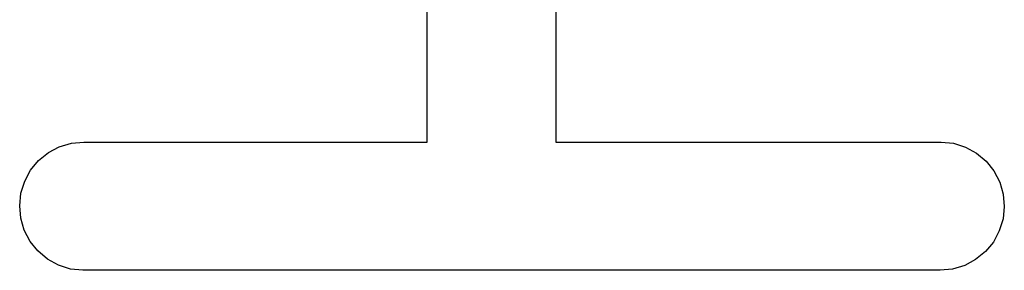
# Model space of a CAD drawing. Extents: x 0.02 to 3.89, y 0.07 to 3.88.
# Tile 106 of 172: x 2.823 to 2.8683, y 1.7265 to 1.738. Entities that reach past the tile are written whole.
import ezdxf

# ---------------------------------------------------------------- set-up
doc = ezdxf.new("R2010")
doc.units = 0
doc.header["$MEASUREMENT"] = 0
doc.layers.add('BLACK', color=7, linetype='CONTINUOUS')

msp = doc.modelspace()

# ---------------------------------------------------------------- linework, layer by layer
at = {"layer": 'BLACK', "linetype": 'CONTINUOUS'}
for p, q in [((2.84175, 1.7324), (2.84175, 1.749)), ((2.84766, 1.749), (2.84766, 1.7324)), ((2.82433, 1.73191), (2.82483, 1.73218)), ((2.82483, 1.73218), (2.82539, 1.73235)), ((2.82539, 1.73235), (2.82596, 1.7324)), ((2.82596, 1.7324), (2.84175, 1.7324)), ((2.84766, 1.7324), (2.86533, 1.7324)), ((2.86533, 1.7324), (2.86537, 1.7324)), ((2.86537, 1.7324), (2.86594, 1.73234)), ((2.86594, 1.73234), (2.86649, 1.73217)), ((2.86649, 1.73217), (2.867, 1.73189)), ((2.82388, 1.73155), (2.82433, 1.73191)), ((2.867, 1.73189), (2.86744, 1.73152)), ((2.82351, 1.7311), (2.82388, 1.73155)), ((2.86744, 1.73152), (2.8678, 1.73107)), ((2.82324, 1.7306), (2.82351, 1.7311)), ((2.8678, 1.73107), (2.86807, 1.73056)), ((2.82307, 1.73005), (2.82324, 1.7306)), ((2.86807, 1.73056), (2.86823, 1.73)), ((2.82301, 1.72947), (2.82307, 1.73005)), ((2.86823, 1.73), (2.86828, 1.72943)), ((2.82306, 1.7289), (2.82301, 1.72947)), ((2.86828, 1.72943), (2.86822, 1.72886)), ((2.82322, 1.72835), (2.82306, 1.7289)), ((2.86822, 1.72886), (2.86805, 1.72831)), ((2.82349, 1.72783), (2.82322, 1.72835)), ((2.86805, 1.72831), (2.86778, 1.7278)), ((2.82385, 1.72739), (2.82349, 1.72783)), ((2.86778, 1.7278), (2.86741, 1.72736)), ((2.82429, 1.72702), (2.82385, 1.72739)), ((2.86741, 1.72736), (2.86696, 1.72699)), ((2.8248, 1.72674), (2.82429, 1.72702)), ((2.82535, 1.72656), (2.8248, 1.72674)), ((2.86646, 1.72672), (2.8659, 1.72655)), ((2.86696, 1.72699), (2.86646, 1.72672)), ((2.82592, 1.7265), (2.82535, 1.72656)), ((2.82596, 1.7265), (2.82592, 1.7265)), ((2.86533, 1.7265), (2.82596, 1.7265)), ((2.8659, 1.72655), (2.86533, 1.7265))]:
    msp.add_line(p, q, dxfattribs=at)

doc.saveas('drawing.dxf')
